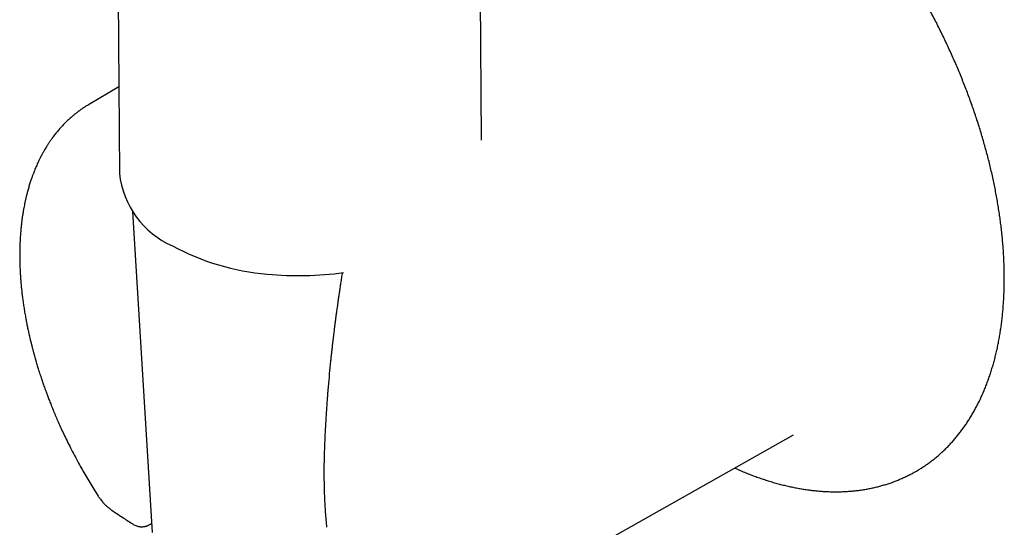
# Model space of a CAD drawing. Header units: millimetres. Extents: x 8 to 1191, y 12 to 1197.
# Tile 16 of 61: x 1124 to 1191, y 361 to 396. Entities that reach past the tile are written whole.
import ezdxf

# ---------------------------------------------------------------- set-up
doc = ezdxf.new("R2010")
doc.units = ezdxf.units.MM

msp = doc.modelspace()

# ---------------------------------------------------------------- linework, layer by layer
at = {"color": 7, "linetype": 'Continuous', "lineweight": 30}
for p, q in [((1155.214, 387.917), (1154.789, 439.172)), ((1130.33, 397.91), (1130.432, 385.638)), ((1130.383, 391.562), (1128.314, 390.338)), ((1128.273, 390.312), (1128.314, 390.338)), ((1131.328, 383.03), (1132.67, 361.097)), ((1149.976, 352.802), (1176.567, 367.771)), ((1131.364, 361.654), (1131.362, 361.655))]:
    msp.add_line(p, q, dxfattribs=at)
at = {"color": 7, "linetype": 'Continuous', "lineweight": 30, "flags": 128}
msp.add_lwpolyline([(1184.963, 365.286), (1185.101, 365.368), (1185.144, 365.393)], dxfattribs=at)
at = {"color": 7, "linetype": 'Continuous', "lineweight": 30}
for centre, radius, start, end in [((1136.536, 386.298), 6.139, 186.17579, 246.2627), ((1141.958, 395.441), 16.741, 241.86509, 265.15657), ((1142.711, 400.136), 21.486, 264.21462, 278.17229)]:
    msp.add_arc(centre, radius, start, end, dxfattribs=at)
for points, knots in [([(1185.15, 365.398), (1185.182, 365.417), (1185.296, 365.485), (1185.486, 365.609), (1185.72, 365.769), (1185.949, 365.936), (1186.174, 366.11), (1186.395, 366.29), (1186.611, 366.478), (1186.822, 366.672), (1187.029, 366.873), (1187.232, 367.081), (1187.429, 367.295), (1187.622, 367.516), (1187.81, 367.744), (1187.993, 367.978), (1188.171, 368.218), (1188.344, 368.464), (1188.512, 368.717), (1188.675, 368.976), (1188.832, 369.241), (1188.985, 369.512), (1189.132, 369.789), (1189.274, 370.072), (1189.41, 370.361), (1189.541, 370.655), (1189.666, 370.955), (1189.786, 371.261), (1189.9, 371.571), (1190.009, 371.888), (1190.112, 372.209), (1190.21, 372.536), (1190.302, 372.867), (1190.388, 373.203), (1190.468, 373.545), (1190.542, 373.891), (1190.611, 374.241), (1190.674, 374.596), (1190.731, 374.956), (1190.783, 375.319), (1190.828, 375.687), (1190.868, 376.059), (1190.901, 376.435), (1190.929, 376.815), (1190.951, 377.198), (1190.967, 377.585), (1190.978, 377.976), (1190.982, 378.37), (1190.981, 378.767), (1190.973, 379.167), (1190.96, 379.571), (1190.941, 379.977), (1190.916, 380.386), (1190.885, 380.798), (1190.849, 381.212), (1190.806, 381.629), (1190.758, 382.048), (1190.704, 382.469), (1190.645, 382.892), (1190.579, 383.318), (1190.508, 383.745), (1190.431, 384.174), (1190.349, 384.604), (1190.261, 385.036), (1190.167, 385.469), (1190.068, 385.904), (1189.963, 386.339), (1189.852, 386.776), (1189.736, 387.213), (1189.615, 387.651), (1189.488, 388.09), (1189.356, 388.529), (1189.219, 388.969), (1189.076, 389.409), (1188.928, 389.849), (1188.775, 390.289), (1188.617, 390.729), (1188.453, 391.168), (1188.285, 391.607), (1188.111, 392.046), (1187.933, 392.484), (1187.749, 392.921), (1187.561, 393.357), (1187.368, 393.793), (1187.17, 394.227), (1186.967, 394.66), (1186.76, 395.091), (1186.548, 395.521), (1186.332, 395.949), (1186.111, 396.376), (1185.886, 396.801), (1185.657, 397.223), (1185.423, 397.644), (1185.185, 398.062), (1184.943, 398.478), (1184.697, 398.892), (1184.447, 399.303), (1184.193, 399.711), (1183.935, 400.116), (1183.673, 400.519), (1183.408, 400.918), (1183.139, 401.314), (1182.867, 401.707), (1182.591, 402.097), (1182.311, 402.483), (1182.029, 402.865), (1181.743, 403.244), (1181.454, 403.618), (1181.162, 403.989), (1180.867, 404.356), (1180.569, 404.718), (1180.268, 405.077), (1179.965, 405.431), (1179.658, 405.78), (1179.35, 406.125), (1179.038, 406.465), (1178.725, 406.801), (1178.409, 407.132), (1178.091, 407.457), (1177.771, 407.778), (1177.449, 408.093), (1177.124, 408.403), (1176.798, 408.708), (1176.471, 409.008), (1176.141, 409.302), (1175.81, 409.59), (1175.478, 409.873), (1175.144, 410.15), (1174.809, 410.421), (1174.472, 410.686), (1174.135, 410.945), (1173.796, 411.198), (1173.457, 411.445), (1173.117, 411.686), (1172.776, 411.92), (1172.434, 412.148), (1172.092, 412.37), (1171.75, 412.585), (1171.407, 412.793), (1171.108, 412.97), (1170.923, 413.075), (1170.853, 413.115)], [0, 0, 0, 0, 0.002875, 0.010008, 0.017142, 0.024277, 0.031414, 0.038553, 0.045695, 0.052841, 0.059991, 0.067146, 0.074306, 0.08147, 0.088641, 0.095817, 0.102998, 0.110186, 0.117379, 0.124578, 0.131783, 0.138994, 0.14621, 0.153431, 0.160657, 0.167887, 0.175122, 0.182362, 0.189605, 0.196851, 0.204101, 0.211354, 0.21861, 0.225868, 0.233128, 0.24039, 0.247654, 0.254919, 0.262185, 0.269453, 0.276721, 0.28399, 0.291259, 0.298529, 0.305799, 0.313069, 0.32034, 0.32761, 0.33488, 0.34215, 0.349419, 0.356688, 0.363957, 0.371225, 0.378493, 0.38576, 0.393027, 0.400293, 0.407559, 0.414824, 0.422089, 0.429353, 0.436616, 0.443879, 0.451142, 0.458403, 0.465665, 0.472925, 0.480186, 0.487445, 0.494705, 0.501963, 0.509222, 0.51648, 0.523737, 0.530994, 0.538251, 0.545507, 0.552763, 0.560018, 0.567274, 0.574529, 0.581784, 0.589038, 0.596292, 0.603546, 0.6108, 0.618054, 0.625308, 0.632561, 0.639815, 0.647068, 0.654321, 0.661575, 0.668828, 0.676081, 0.683334, 0.690588, 0.697841, 0.705095, 0.712348, 0.719602, 0.726856, 0.73411, 0.741364, 0.748619, 0.755874, 0.763129, 0.770384, 0.77764, 0.784896, 0.792152, 0.799409, 0.806666, 0.813923, 0.821181, 0.82844, 0.835699, 0.842958, 0.850218, 0.857478, 0.864739, 0.872001, 0.879263, 0.886525, 0.893788, 0.901052, 0.908316, 0.915581, 0.922847, 0.930113, 0.93738, 0.944647, 0.951915, 0.959184, 0.966453, 0.973722, 0.980992, 0.988263, 0.995534, 1, 1, 1, 1]), ([(1128.288, 390.323), (1128.253, 390.302), (1128.182, 390.259), (1128.08, 390.194), (1127.98, 390.129), (1127.886, 390.066), (1127.8, 390.007), (1127.726, 389.954), (1127.664, 389.91), (1127.613, 389.871), (1127.562, 389.834), (1127.507, 389.791), (1127.444, 389.742), (1127.374, 389.687), (1127.296, 389.623), (1127.209, 389.55), (1127.107, 389.462), (1126.998, 389.365), (1126.887, 389.262), (1126.783, 389.162), (1126.681, 389.06), (1126.58, 388.956), (1126.481, 388.85), (1126.382, 388.741), (1126.282, 388.627), (1126.182, 388.508), (1126.084, 388.388), (1125.991, 388.269), (1125.903, 388.153), (1125.822, 388.043), (1125.752, 387.945), (1125.694, 387.862), (1125.647, 387.792), (1125.603, 387.727), (1125.557, 387.658), (1125.507, 387.58), (1125.449, 387.488), (1125.382, 387.379), (1125.318, 387.271), (1125.259, 387.169), (1125.21, 387.083), (1125.166, 387.003), (1125.127, 386.931), (1125.093, 386.866), (1125.061, 386.805), (1125.03, 386.745), (1124.997, 386.68), (1124.961, 386.607), (1124.915, 386.513), (1124.86, 386.398), (1124.797, 386.261), (1124.734, 386.118), (1124.672, 385.972), (1124.615, 385.832), (1124.565, 385.705), (1124.523, 385.597), (1124.486, 385.498), (1124.45, 385.399), (1124.411, 385.288), (1124.37, 385.166), (1124.326, 385.034), (1124.283, 384.898), (1124.241, 384.759), (1124.199, 384.617), (1124.159, 384.475), (1124.123, 384.34), (1124.092, 384.219), (1124.066, 384.118), (1124.045, 384.031), (1124.026, 383.949), (1124.006, 383.862), (1123.985, 383.766), (1123.957, 383.637), (1123.922, 383.47), (1123.882, 383.259), (1123.841, 383.025), (1123.808, 382.823), (1123.785, 382.663), (1123.769, 382.553), (1123.755, 382.45), (1123.744, 382.358), (1123.734, 382.282), (1123.727, 382.222), (1123.722, 382.174), (1123.715, 382.118), (1123.707, 382.042), (1123.696, 381.938), (1123.684, 381.813), (1123.671, 381.665), (1123.658, 381.499), (1123.645, 381.322), (1123.635, 381.145), (1123.626, 380.976), (1123.618, 380.785), (1123.611, 380.577), (1123.607, 380.358), (1123.605, 380.161), (1123.604, 379.978), (1123.606, 379.801), (1123.609, 379.626), (1123.613, 379.453), (1123.619, 379.279), (1123.626, 379.086), (1123.637, 378.864), (1123.653, 378.608), (1123.673, 378.329), (1123.699, 378.025), (1123.732, 377.697), (1123.769, 377.363), (1123.812, 377.024), (1123.86, 376.683), (1123.914, 376.329), (1123.974, 375.973), (1124.037, 375.628), (1124.1, 375.303), (1124.165, 374.987), (1124.232, 374.684), (1124.298, 374.394), (1124.362, 374.128), (1124.422, 373.887), (1124.47, 373.701), (1124.506, 373.564), (1124.531, 373.471), (1124.554, 373.385), (1124.575, 373.307), (1124.595, 373.236), (1124.613, 373.171), (1124.632, 373.103), (1124.655, 373.021), (1124.684, 372.918), (1124.721, 372.792), (1124.763, 372.647), (1124.809, 372.494), (1124.856, 372.343), (1124.907, 372.18), (1124.961, 372.009), (1125.018, 371.833), (1125.069, 371.679), (1125.112, 371.549), (1125.152, 371.432), (1125.193, 371.312), (1125.241, 371.172), (1125.301, 371.004), (1125.373, 370.803), (1125.459, 370.569), (1125.557, 370.308), (1125.668, 370.022), (1125.791, 369.711), (1125.927, 369.378), (1126.077, 369.021), (1126.242, 368.641), (1126.425, 368.233), (1126.626, 367.8), (1126.848, 367.34), (1127.089, 366.856), (1127.351, 366.351), (1127.613, 365.864), (1127.873, 365.398), (1128.126, 364.957), (1128.396, 364.505), (1128.68, 364.041), (1128.878, 363.732), (1128.979, 363.574)], [0, 0, 0, 0, 0.005052, 0.010226, 0.015528, 0.020954, 0.025978, 0.030201, 0.03372, 0.036536, 0.03909, 0.042373, 0.045921, 0.04979, 0.054255, 0.059351, 0.065035, 0.072323, 0.078837, 0.085176, 0.091584, 0.098017, 0.104384, 0.110716, 0.117464, 0.124344, 0.131152, 0.137733, 0.144087, 0.150119, 0.155399, 0.159641, 0.16317, 0.166265, 0.16978, 0.173777, 0.178202, 0.183611, 0.190004, 0.194231, 0.198557, 0.202384, 0.205687, 0.208934, 0.211536, 0.214279, 0.217331, 0.220692, 0.224356, 0.230322, 0.236503, 0.2429, 0.249509, 0.255772, 0.261267, 0.265993, 0.269787, 0.273938, 0.278602, 0.283777, 0.289324, 0.29495, 0.300646, 0.30641, 0.312245, 0.317783, 0.322586, 0.326653, 0.329814, 0.332857, 0.336244, 0.339975, 0.344049, 0.351238, 0.35927, 0.368125, 0.377802, 0.381828, 0.385982, 0.389922, 0.393275, 0.396039, 0.398215, 0.399805, 0.401304, 0.404315, 0.408081, 0.412602, 0.417877, 0.423906, 0.430409, 0.436685, 0.442619, 0.448211, 0.456688, 0.464235, 0.470854, 0.476958, 0.483004, 0.488887, 0.494715, 0.500489, 0.506433, 0.514183, 0.522672, 0.531898, 0.541861, 0.552561, 0.563997, 0.574386, 0.585314, 0.596783, 0.608328, 0.619237, 0.629503, 0.639126, 0.648969, 0.658035, 0.666325, 0.673838, 0.680576, 0.68369, 0.686599, 0.689271, 0.691703, 0.693894, 0.695847, 0.697751, 0.70022, 0.70346, 0.70737, 0.711949, 0.716908, 0.721602, 0.726008, 0.732077, 0.737497, 0.742269, 0.746393, 0.749503, 0.753201, 0.757508, 0.762424, 0.76887, 0.776131, 0.784206, 0.793095, 0.802798, 0.81312, 0.824226, 0.836118, 0.848794, 0.862507, 0.877033, 0.892371, 0.908523, 0.925487, 0.939387, 0.953788, 0.96869, 0.984094, 1, 1, 1, 1]), ([(1145.678, 378.859), (1145.659, 378.737), (1145.621, 378.497), (1145.566, 378.145), (1145.516, 377.811), (1145.469, 377.499), (1145.427, 377.214), (1145.39, 376.955), (1145.357, 376.722), (1145.327, 376.508), (1145.3, 376.314), (1145.277, 376.142), (1145.257, 375.992), (1145.239, 375.862), (1145.224, 375.746), (1145.211, 375.644), (1145.199, 375.559), (1145.191, 375.495), (1145.184, 375.443), (1145.176, 375.375), (1145.164, 375.28), (1145.148, 375.158), (1145.131, 375.023), (1145.112, 374.873), (1145.092, 374.705), (1145.069, 374.518), (1145.044, 374.311), (1145.018, 374.083), (1144.99, 373.84), (1144.962, 373.588), (1144.934, 373.333), (1144.907, 373.08), (1144.858, 372.612), (1144.791, 371.935), (1144.728, 371.23), (1144.685, 370.712), (1144.658, 370.371), (1144.632, 370.022), (1144.604, 369.631), (1144.575, 369.191), (1144.545, 368.701), (1144.516, 368.183), (1144.489, 367.636), (1144.464, 367.061), (1144.45, 366.668), (1144.443, 366.467)], [0, 0, 0, 0, 0.029203, 0.057749, 0.084522, 0.109524, 0.132758, 0.153045, 0.171762, 0.18891, 0.20449, 0.218503, 0.230328, 0.240749, 0.249767, 0.258463, 0.265274, 0.2702, 0.273916, 0.277892, 0.286612, 0.296728, 0.307302, 0.319344, 0.332854, 0.34783, 0.364624, 0.382944, 0.402789, 0.423433, 0.44396, 0.464367, 0.484654, 0.557263, 0.628312, 0.6558, 0.68305, 0.711049, 0.740685, 0.778099, 0.817834, 0.85989, 0.904268, 0.950971, 1, 1, 1, 1]), ([(1144.443, 366.467), (1144.435, 366.137), (1144.418, 365.476), (1144.425, 364.477), (1144.456, 363.472), (1144.512, 362.461), (1144.57, 361.783), (1144.599, 361.444)], [0, 0, 0, 0, 0.200045, 0.399763, 0.599458, 0.799436, 1, 1, 1, 1]), ([(1172.528, 365.497), (1172.579, 365.475), (1172.744, 365.4), (1173.025, 365.28), (1173.37, 365.138), (1173.714, 365.004), (1174.058, 364.877), (1174.401, 364.758), (1174.743, 364.646), (1175.084, 364.541), (1175.424, 364.444), (1175.762, 364.355), (1176.1, 364.272), (1176.435, 364.198), (1176.769, 364.131), (1177.102, 364.072), (1177.433, 364.02), (1177.762, 363.976), (1178.088, 363.94), (1178.413, 363.911), (1178.736, 363.89), (1179.056, 363.877), (1179.373, 363.872), (1179.688, 363.874), (1180.001, 363.884), (1180.31, 363.901), (1180.617, 363.926), (1180.921, 363.959), (1181.222, 364), (1181.519, 364.047), (1181.814, 364.103), (1182.105, 364.166), (1182.392, 364.236), (1182.676, 364.314), (1182.957, 364.4), (1183.234, 364.492), (1183.507, 364.592), (1183.776, 364.7), (1184.042, 364.814), (1184.303, 364.936), (1184.561, 365.065), (1184.781, 365.182), (1184.913, 365.259), (1184.963, 365.287)], [0, 0, 0, 0, 0.01109, 0.036464, 0.061834, 0.0872, 0.112559, 0.137912, 0.163256, 0.188591, 0.213914, 0.239224, 0.264519, 0.289797, 0.315057, 0.340296, 0.365513, 0.390706, 0.415872, 0.44101, 0.466118, 0.491194, 0.516237, 0.541245, 0.566217, 0.591151, 0.616048, 0.640906, 0.665725, 0.690506, 0.715249, 0.739954, 0.764624, 0.789259, 0.813862, 0.838435, 0.86298, 0.8875, 0.912, 0.936481, 0.960948, 0.985406, 1, 1, 1, 1]), ([(1128.979, 363.574), (1129.013, 363.523), (1129.076, 363.428), (1129.172, 363.301), (1129.258, 363.197), (1129.33, 363.114), (1129.389, 363.051), (1129.439, 363), (1129.491, 362.949), (1129.551, 362.892), (1129.623, 362.829), (1129.693, 362.772), (1129.758, 362.721), (1129.812, 362.679), (1129.864, 362.641), (1129.895, 362.619), (1129.911, 362.608)], [0, 0, 0, 0, 0.134514, 0.250965, 0.349555, 0.430248, 0.49284, 0.539887, 0.589111, 0.653389, 0.725186, 0.802731, 0.85652, 0.906325, 0.953646, 1, 1, 1, 1]), ([(1129.911, 362.609), (1130.137, 362.459), (1130.598, 362.152), (1131.083, 361.835), (1131.342, 361.667), (1131.362, 361.654)], [0, 0, 0, 0, 0.46971, 0.959707, 1, 1, 1, 1]), ([(1131.362, 361.654), (1131.403, 361.629), (1131.479, 361.584), (1131.594, 361.538), (1131.694, 361.509), (1131.779, 361.493), (1131.852, 361.484), (1131.916, 361.48), (1131.978, 361.48), (1132.042, 361.483), (1132.104, 361.49), (1132.157, 361.499), (1132.202, 361.509), (1132.251, 361.521), (1132.314, 361.54), (1132.382, 361.566), (1132.446, 361.596), (1132.497, 361.623), (1132.537, 361.645), (1132.568, 361.664), (1132.598, 361.684), (1132.62, 361.7), (1132.632, 361.709)], [0, 0, 0, 0, 0.102691, 0.191632, 0.2654, 0.327503, 0.379981, 0.424128, 0.466069, 0.514314, 0.56427, 0.603017, 0.630609, 0.665973, 0.717026, 0.776865, 0.830427, 0.877186, 0.913046, 0.93684, 0.962122, 1, 1, 1, 1])]:
    msp.add_open_spline(points, degree=3, knots=knots, dxfattribs=at)

doc.saveas('drawing.dxf')
